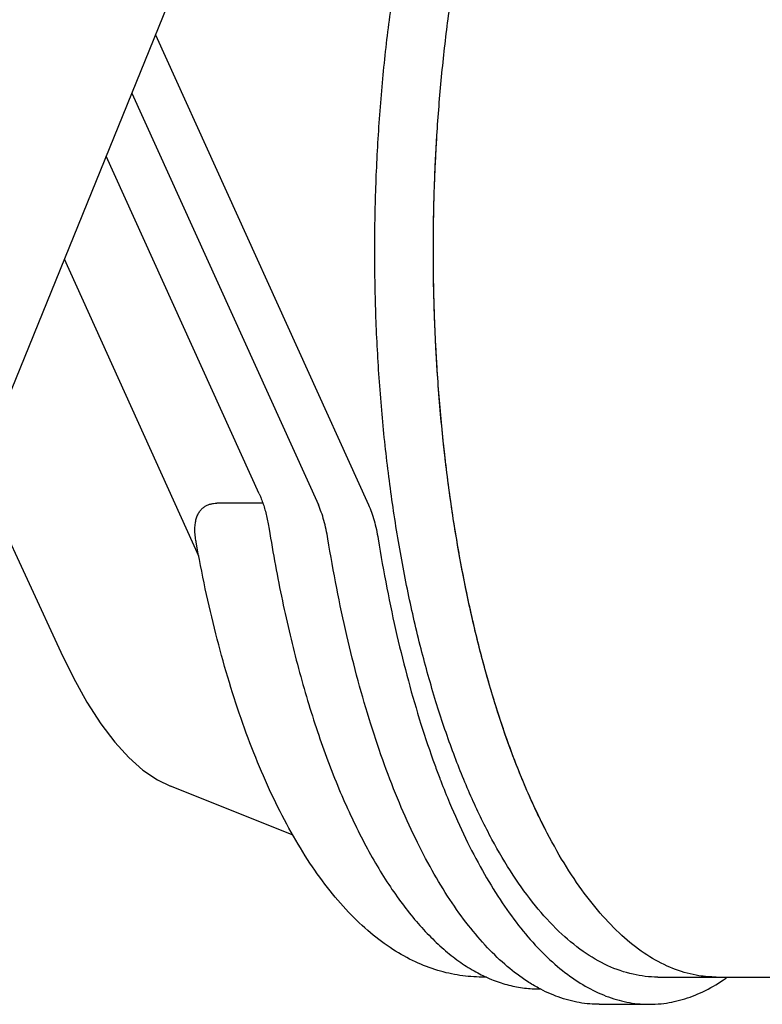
# Model space of a CAD drawing. Header units: millimetres. Extents: x 0 to 594, y 0 to 420.
# Tile 219 of 256: x 517 to 525, y 325 to 336. Entities that reach past the tile are written whole.
import ezdxf

# ---------------------------------------------------------------- set-up
doc = ezdxf.new("R2010")
doc.units = ezdxf.units.MM
doc.header["$LTSCALE"] = 32.67
doc.layers.get('0').update_dxf_attribs({"linetype": 'CONTINUOUS'})

msp = doc.modelspace()

# ---------------------------------------------------------------- linework, layer by layer
at = {"color": 7, "linetype": 'CONTINUOUS'}
for p, q in [((518.47612, 335.9909), (520.82048, 330.81348)), ((518.21492, 335.34729), (520.26784, 330.81348)), ((519.6178, 330.9331), (517.93328, 334.65332)), ((518.95351, 330.24698), (517.47245, 333.51784)), ((516.51799, 331.1685), (517.432, 329.19225)), ((519.65764, 330.83081), (519.14968, 330.83081)), ((519.98904, 327.17661), (518.63989, 327.71617)), ((522.12024, 325.6127), (522.0706, 325.6127)), ((524.00483, 325.6127), (537.80266, 325.6127)), ((522.68771, 325.4827), (522.71868, 325.4827)), ((523.36009, 325.3127), (523.91272, 325.3127))]:
    msp.add_line(p, q, dxfattribs=at)
for points in [[(515.02618, 327.50254), (516.88854, 332.07911), (518.70732, 336.56055), (520.46115, 340.89357)], [(517.432, 329.19226), (517.57093, 328.90857), (517.71999, 328.63989), (517.87231, 328.40202), (518.02611, 328.19824), (518.18034, 328.02925), (518.3364, 327.89246), (518.49656, 327.78544), (518.64014, 327.71607)]]:
    msp.add_lwpolyline(points, dxfattribs=at)
for points, knots in [([(522.71304, 327.34608), (522.64344, 327.48792), (522.50974, 327.78596), (522.33032, 328.2578), (522.16659, 328.76602), (522.01969, 329.30718), (521.89062, 329.87763), (521.78025, 330.4735), (521.68935, 331.09073), (521.61854, 331.72515), (521.56831, 332.37242), (521.53901, 333.02813), (521.53083, 333.68783), (521.54382, 334.34702), (521.57792, 335.00121), (521.63287, 335.64594), (521.70829, 336.27681), (521.80368, 336.88955), (521.91838, 337.47998), (522.05159, 338.0441), (522.20242, 338.57807), (522.36982, 339.07831), (522.55266, 339.54143), (522.71817, 339.89664), (522.82391, 340.09594), (522.85781, 340.15716)], [0, 0, 0, 0, 0.0360048, 0.07438071, 0.11498275, 0.15763245, 0.20212371, 0.24822768, 0.29569684, 0.3442687, 0.39366908, 0.4436153, 0.49381916, 0.5439899, 0.59383706, 0.64307346, 0.69141807, 0.7385991, 0.78435715, 0.82844864, 0.87064949, 0.91075944, 0.94860708, 0.98405602, 1, 1, 1, 1]), ([(524.00484, 325.6127), (523.91349, 325.61271), (523.72433, 325.63439), (523.44483, 325.73191), (523.16966, 325.8943), (522.90291, 326.11836), (522.64602, 326.40187), (522.40053, 326.74255), (522.16808, 327.1378), (521.95037, 327.58461), (521.74906, 328.07952), (521.56573, 328.61865), (521.40186, 329.19774), (521.25874, 329.81219), (521.13755, 330.45711), (521.03926, 331.12733), (520.96466, 331.81749), (520.91436, 332.52205), (520.88878, 333.23537), (520.88811, 333.95172), (520.91237, 334.66534), (520.96135, 335.37052), (521.03466, 336.06159), (521.1317, 336.73301), (521.25169, 337.37942), (521.39366, 337.99562), (521.50502, 338.39311), (521.56449, 338.58558)], [0, 0, 0, 0, 0.01927349, 0.03990928, 0.06212061, 0.08645899, 0.11328615, 0.1428034, 0.17508652, 0.21011506, 0.2477943, 0.28797121, 0.33044621, 0.3749821, 0.42131112, 0.46914093, 0.51815967, 0.56804071, 0.61844701, 0.66903525, 0.71946001, 0.76937778, 0.81845106, 0.86635255, 0.91276951, 0.95740839, 1, 1, 1, 1]), ([(522.65274, 327.47214), (522.63673, 327.50647), (522.54692, 327.70308), (522.3938, 328.07952), (522.21048, 328.61865), (522.0466, 329.19774), (521.90349, 329.81219), (521.78229, 330.45711), (521.684, 331.12733), (521.6094, 331.81749), (521.55911, 332.52205), (521.53352, 333.23537), (521.53285, 333.95172), (521.55161, 334.50346), (521.56951, 334.81564), (521.57417, 334.88966)], [0, 0, 0, 0, 0.01502218, 0.08571062, 0.16108484, 0.24077041, 0.32432233, 0.41123828, 0.50096977, 0.59293179, 0.68651153, 0.78107667, 0.87598316, 0.97058295, 1, 1, 1, 1]), ([(519.6178, 330.9331), (519.62574, 330.91558), (519.64107, 330.87876), (519.66181, 330.82057), (519.68089, 330.75779), (519.69812, 330.69086), (519.71334, 330.62025), (519.7219, 330.57185), (519.72584, 330.54713)], [0, 0, 0, 0, 0.14359845, 0.29749185, 0.46096582, 0.63317517, 0.81318956, 1, 1, 1, 1]), ([(518.92087, 330.41377), (518.92034, 330.41673), (518.91589, 330.44252), (518.9099, 330.48922), (518.90778, 330.55206), (518.91206, 330.60853), (518.92237, 330.65864), (518.93834, 330.70236), (518.95944, 330.73945), (518.98482, 330.76967), (519.01347, 330.7932), (519.04483, 330.81071), (519.07848, 330.82267), (519.11373, 330.82944), (519.1377, 330.83081), (519.14968, 330.83081)], [0, 0, 0, 0, 0.0162693, 0.14156059, 0.25447332, 0.35596919, 0.44733689, 0.5304381, 0.60684042, 0.67705249, 0.74277314, 0.8063718, 0.87044533, 0.93520625, 1, 1, 1, 1]), ([(520.37372, 330.43782), (520.36804, 330.47306), (520.35523, 330.54146), (520.33098, 330.63981), (520.30246, 330.73023), (520.27989, 330.78687), (520.26784, 330.81348)], [0, 0, 0, 0, 0.27367007, 0.53321842, 0.77604736, 1, 1, 1, 1]), ([(520.82048, 330.81348), (520.83253, 330.78687), (520.8551, 330.73023), (520.88361, 330.63981), (520.90787, 330.54146), (520.92068, 330.47306), (520.92636, 330.43782)], [0, 0, 0, 0, 0.22395264, 0.46678158, 0.72632993, 1, 1, 1, 1]), ([(519.72584, 330.54713), (519.7471, 330.41357), (519.79233, 330.14965), (519.86911, 329.75994), (519.95398, 329.38127), (520.04672, 329.01472), (520.14706, 328.66134), (520.25473, 328.32212), (520.36946, 327.99805), (520.49094, 327.69004), (520.61884, 327.39898), (520.75285, 327.1257), (520.89261, 326.871), (521.03778, 326.63564), (521.18797, 326.42033), (521.3428, 326.22576), (521.50184, 326.05257), (521.66461, 325.90137), (521.83059, 325.7727), (521.96977, 325.68547), (522.05341, 325.64199), (522.07871, 325.62965)], [0, 0, 0, 0, 0.07223845, 0.14300191, 0.21213545, 0.27949085, 0.34492898, 0.40832148, 0.46955195, 0.5285175, 0.58513047, 0.63932037, 0.6910361, 0.74024797, 0.78695164, 0.83117178, 0.87296523, 0.91242689, 0.94969698, 0.98497053, 1, 1, 1, 1]), ([(522.0706, 325.6127), (521.9893, 325.6127), (521.82422, 325.62506), (521.57693, 325.68127), (521.32827, 325.77747), (521.07922, 325.91651), (520.83233, 326.10049), (520.59139, 326.32937), (520.36025, 326.60065), (520.14167, 326.91049), (519.93714, 327.25497), (519.74721, 327.63075), (519.57203, 328.03509), (519.41161, 328.46565), (519.26595, 328.92031), (519.13518, 329.39694), (519.01947, 329.89334), (518.95266, 330.23507), (518.92146, 330.41042), (518.92087, 330.41377)], [0, 0, 0, 0, 0.03963631, 0.08035785, 0.12320818, 0.16917382, 0.2189904, 0.27292416, 0.33084343, 0.39246355, 0.45756501, 0.52598667, 0.59759864, 0.67228355, 0.74990428, 0.83027743, 0.91317375, 0.9983407, 1, 1, 1, 1]), ([(522.69263, 325.4916), (522.65113, 325.51409), (522.53098, 325.5857), (522.33915, 325.73013), (522.12189, 325.9382), (521.91131, 326.18528), (521.70833, 326.47013), (521.51388, 326.79133), (521.32891, 327.14729), (521.15431, 327.53623), (520.99098, 327.9562), (520.83973, 328.40508), (520.70133, 328.88058), (520.57651, 329.3803), (520.46591, 329.9016), (520.40286, 330.25707), (520.37372, 330.43782)], [0, 0, 0, 0, 0.02520598, 0.07462413, 0.12798631, 0.18566691, 0.24788353, 0.31472613, 0.38618163, 0.46215324, 0.54247554, 0.62692613, 0.71523483, 0.80709109, 0.9021502, 1, 1, 1, 1]), ([(520.92636, 330.43782), (520.9555, 330.25707), (521.01855, 329.9016), (521.12915, 329.3803), (521.25397, 328.88058), (521.39236, 328.40508), (521.51235, 328.04898), (521.58576, 327.85176), (521.60445, 327.80279)], [0, 0, 0, 0, 0.20153, 0.39731236, 0.58649814, 0.76837744, 0.94231061, 1, 1, 1, 1]), ([(521.61614, 327.77234), (521.64745, 327.69115), (521.73288, 327.47847), (521.88154, 327.14729), (522.06652, 326.79133), (522.26096, 326.47013), (522.46394, 326.18528), (522.67453, 325.9382), (522.89179, 325.73013), (523.11483, 325.5622), (523.34276, 325.43547), (523.57454, 325.351), (523.76615, 325.31726), (523.87858, 325.31271), (523.91272, 325.31272)], [0, 0, 0, 0, 0.073474, 0.19350994, 0.3064104, 0.41202242, 0.51032535, 0.60146131, 0.68577414, 0.76385532, 0.83659176, 0.90519878, 0.97121136, 1, 1, 1, 1]), ([(524.64955, 325.6127), (524.63979, 325.6127), (524.54343, 325.61385), (524.3575, 325.63858), (524.0986, 325.72941), (523.84504, 325.87457), (523.59826, 326.0723), (523.35946, 326.32092), (523.12988, 326.6187), (522.91084, 326.96367), (522.77786, 327.214), (522.71304, 327.34608)], [0, 0, 0, 0, 0.01071601, 0.10576046, 0.20468881, 0.31049808, 0.42548232, 0.55121566, 0.68864753, 0.83822472, 1, 1, 1, 1]), ([(522.07871, 325.62965), (522.10987, 325.61445), (522.19646, 325.57555), (522.34174, 325.52585), (522.51451, 325.49056), (522.63035, 325.4827), (522.68771, 325.4827)], [0, 0, 0, 0, 0.16460957, 0.45043761, 0.72749591, 1, 1, 1, 1]), ([(523.91272, 325.31272), (523.95589, 325.31272), (524.0776, 325.31895), (524.27807, 325.35863), (524.50946, 325.44808), (524.67083, 325.54145), (524.75662, 325.6005), (524.77072, 325.61047)], [0, 0, 0, 0, 0.1402695, 0.395458, 0.661389, 0.94384373, 1, 1, 1, 1]), ([(523.36008, 325.31272), (523.32594, 325.31271), (523.21352, 325.31726), (523.0219, 325.351), (522.83464, 325.41925), (522.72693, 325.47301), (522.69263, 325.4916)], [0, 0, 0, 0, 0.14664221, 0.48289385, 0.83236107, 1, 1, 1, 1])]:
    msp.add_open_spline(points, degree=3, knots=knots, dxfattribs=at)
for points in [[(521.60445, 327.80279), (521.60833, 327.79263), (521.61222, 327.78248), (521.61614, 327.77234)], [(522.71303, 327.34608), (522.69251, 327.3879), (522.67242, 327.42992), (522.65274, 327.47214)], [(522.7715, 327.22983), (522.75162, 327.26839), (522.73214, 327.30714), (522.71303, 327.34608)], [(524.64958, 325.6127), (524.58541, 325.61271), (524.52124, 325.61788), (524.45785, 325.62789)]]:
    msp.add_open_spline(points, degree=3, dxfattribs=at)

doc.saveas('drawing.dxf')
